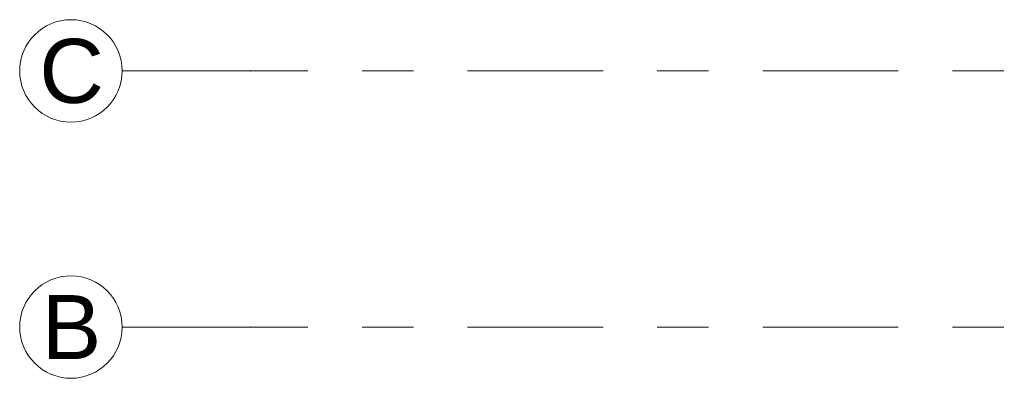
# Model space of a CAD drawing. Header units: metres. Extents: x -3.6 to 84.5, y -11 to 16.8.
# Tile 5 of 229: x -3.625 to -1.703, y 5.25 to 5.95. Entities that reach past the tile are written whole.
import ezdxf

# ---------------------------------------------------------------- set-up
doc = ezdxf.new("R2010")
doc.units = ezdxf.units.M
doc.header["$MEASUREMENT"] = 0
doc.linetypes.add('Strichlinie doppelt', pattern=[0.546806, 0.264583, -0.105833, 0.070556, -0.105833])
doc.layers.add('451 - Universal.Achsen Raster', color=7, linetype='Continuous')
doc.styles.add('ERSTELLTER_STIL_2', font='txt')

msp = doc.modelspace()

# ---------------------------------------------------------------- linework, layer by layer
at = {"layer": '451 - Universal.Achsen Raster', "color": 160, "linetype": 'Strichlinie doppelt', "lineweight": 9, "true_color": 0x3232ff}
for p, q in [((-3.175, 5.85), (-3.425, 5.85)), ((64.935, 5.85), (-3.175, 5.85)), ((-3.175, 5.35), (-3.425, 5.35)), ((64.935, 5.35), (-3.175, 5.35))]:
    msp.add_line(p, q, dxfattribs=at)
at = {"layer": '451 - Universal.Achsen Raster', "color": 160, "linetype": 'Continuous', "lineweight": 9, "true_color": 0x3232ff}
for centre in [(-3.525, 5.85), (-3.525, 5.35)]:
    msp.add_circle(centre, 0.1, dxfattribs=at)
at = {"layer": '451 - Universal.Achsen Raster', "color": 160, "linetype": 'Strichlinie doppelt', "lineweight": 9, "true_color": 0x3232ff}
for p in [(-3.175, 5.85), (-3.175, 5.85), (-3.175, 5.35), (-3.175, 5.35)]:
    msp.add_point(p, dxfattribs=at)

# ---------------------------------------------------------------- texts
at = {"layer": '451 - Universal.Achsen Raster', "color": 160, "lineweight": 9, "true_color": 0x3232ff, "char_height": 0.125, "attachment_point": 1, "style": 'ERSTELLTER_STIL_2'}
for s, insert in [('\\A1;{\\pql;\\pt0;\\fArial|b0|i0|c0|p38;C}', (-3.5867, 5.9125)), ('\\A1;{\\pql;\\pt0;\\fArial|b0|i0|c0|p38;B}', (-3.5821, 5.4125))]:
    msp.add_mtext(s, dxfattribs=dict(at, insert=insert))

doc.saveas('drawing.dxf')
